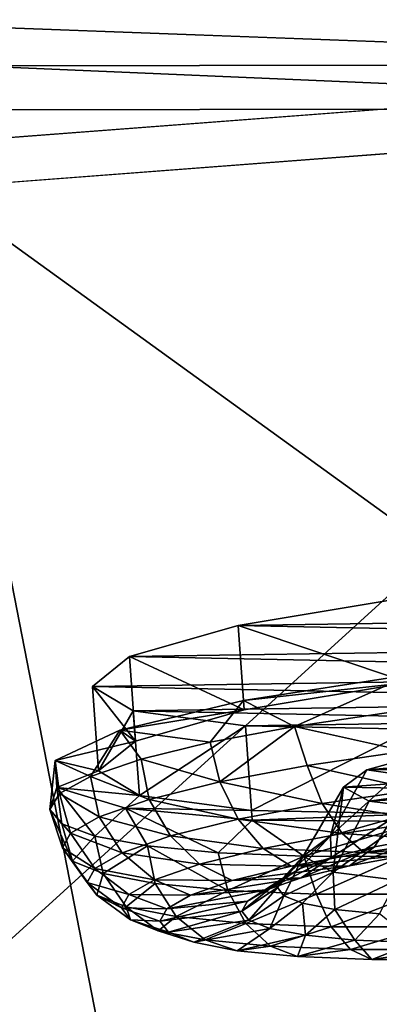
# Model space of a CAD drawing. Header units: metres. Extents: x 0 to 1501, y -1015 to 0.
# Tile 76 of 107: x 1007 to 1028, y -98 to -40. Entities that reach past the tile are written whole.
import ezdxf

# ---------------------------------------------------------------- set-up
doc = ezdxf.new("R2010")
doc.units = ezdxf.units.M

msp = doc.modelspace()

# ---------------------------------------------------------------- linework, layer by layer
at = {"layer": 'None'}
for points in [[(401.079681, -46.141403), (1063.192383, -45.303387), (0, 0)], [(0, 0), (1063.192383, -45.303387), (1500, 0)], [(1497.155151, -3, -3), (1062.936401, -42.705982, -3), (3, -3, -3)], [(1062.936401, -42.705982, -3), (399.166199, -43.825584, -3), (3, -3, -3)], [(1062.936401, -42.705982, -3), (1001.775391, -47.370544, -3), (399.166199, -43.825584, -3)], [(1060.012207, -99.620453, -406), (994.370544, -105.012535, -406), (1062.936401, -42.705982, -3)], [(994.370544, -105.012535, -406), (1001.775391, -47.370544, -3), (1062.936401, -42.705982, -3)], [(1063.192383, -45.303387), (401.079681, -46.141403), (1002.230469, -49.94701)], [(1063.192383, -45.303387), (1002.230469, -49.94701), (1068.877197, -98.073616, -377.175201)], [(1002.230469, -49.94701), (941.4776, -56.803322), (1012.442932, -102.235199, -377.175201)], [(1002.230469, -49.94701), (1012.442932, -102.235199, -377.175201), (1068.877197, -98.073616, -377.175201)], [(941.4776, -56.803322), (956.187256, -108.354591, -377.175201), (1012.442932, -102.235199, -377.175201)]]:
    msp.add_3dface(points, dxfattribs=at)
at = {"layer": 'None012311'}
for points in [[(1029.935913, -78.834084, -222.123001), (1029.578613, -73.895645, -222.818878), (1019.978638, -75.493584, -229.230713)], [(1019.978638, -75.493584, -229.230713), (1029.578613, -73.895645, -222.818878), (1071.047974, -74.746399, -250.145996)], [(1068.89502, -76.497116, -261.46524), (1019.978638, -75.493584, -229.230713), (1071.047974, -74.746399, -250.145996)], [(1020.335876, -80.432022, -228.534851), (1019.978638, -75.493584, -229.230713), (1013.61792, -77.30587, -238.826721)], [(1013.61792, -77.30587, -238.826721), (1019.978638, -75.493584, -229.230713), (1068.89502, -76.497116, -261.46524)], [(1020.335876, -80.432022, -228.534851), (1029.935913, -78.834084, -222.123001), (1019.978638, -75.493584, -229.230713)], [(1062.534302, -78.309402, -271.061249), (1013.61792, -77.30587, -238.826721), (1068.89502, -76.497116, -261.46524)], [(1013.975159, -82.244301, -238.130859), (1013.61792, -77.30587, -238.826721), (1011.464966, -79.056587, -250.145996)], [(1011.464966, -79.056587, -250.145996), (1013.61792, -77.30587, -238.826721), (1062.534302, -78.309402, -271.061249)], [(1013.975159, -82.244301, -238.130859), (1020.335876, -80.432022, -228.534851), (1013.61792, -77.30587, -238.826721)], [(1052.934326, -79.907341, -277.473114), (1011.464966, -79.056587, -250.145996), (1062.534302, -78.309402, -271.061249)], [(1020.287964, -79.869171, -224.515793), (1030.090942, -78.363602, -218.863632), (1029.935913, -78.834084, -222.123001)], [(1020.287964, -79.869171, -224.515793), (1023.272339, -81.391251, -222.100555), (1030.090942, -78.363602, -218.863632)], [(1023.272339, -81.391251, -222.100555), (1028.909668, -80.559608, -219.092667), (1030.090942, -78.363602, -218.863632)], [(1011.822205, -83.995026, -249.450119), (1011.464966, -79.056587, -250.145996), (1013.847473, -80.479218, -261.46524)], [(1011.822205, -83.995026, -249.450119), (1013.975159, -82.244301, -238.130859), (1011.464966, -79.056587, -250.145996)], [(1013.847473, -80.479218, -261.46524), (1011.464966, -79.056587, -250.145996), (1052.934326, -79.907341, -277.473114)], [(1020.335876, -80.432022, -228.534851), (1020.287964, -79.869171, -224.515793), (1029.935913, -78.834084, -222.123001)], [(1013.05719, -81.61245, -233.1754), (1020.287964, -79.869171, -224.515793), (1020.335876, -80.432022, -228.534851)], [(1013.05719, -81.61245, -233.1754), (1018.345459, -82.318047, -226.148499), (1020.287964, -79.869171, -224.515793)], [(1041.556396, -81.047668, -279.72464), (1013.847473, -80.479218, -261.46524), (1052.934326, -79.907341, -277.473114)], [(1018.345459, -82.318047, -226.148499), (1023.272339, -81.391251, -222.100555), (1020.287964, -79.869171, -224.515793)], [(1014.204773, -85.417648, -260.769379), (1011.822205, -83.995026, -249.450119), (1013.847473, -80.479218, -261.46524)], [(1013.975159, -82.244301, -238.130859), (1013.05719, -81.61245, -233.1754), (1020.335876, -80.432022, -228.534851)], [(1014.204773, -85.417648, -260.769379), (1013.847473, -80.479218, -261.46524), (1020.402771, -81.357162, -271.061249)], [(1020.402771, -81.357162, -271.061249), (1013.847473, -80.479218, -261.46524), (1041.556396, -81.047668, -279.72464)], [(1030.132813, -81.556778, -277.473114), (1020.402771, -81.357162, -271.061249), (1041.556396, -81.047668, -279.72464)], [(1028.909668, -80.559608, -219.092667), (1023.272339, -81.391251, -222.100555), (1029.762695, -82.845482, -219.093857)], [(1009.270813, -83.383156, -243.797974), (1013.05719, -81.61245, -233.1754), (1013.975159, -82.244301, -238.130859)], [(1009.270813, -83.383156, -243.797974), (1011.345886, -84.312347, -236.708298), (1013.05719, -81.61245, -233.1754)], [(1011.345886, -84.312347, -236.708298), (1014.318359, -83.304375, -231.080933), (1013.05719, -81.61245, -233.1754)], [(1013.05719, -81.61245, -233.1754), (1014.318359, -83.304375, -231.080933), (1018.345459, -82.318047, -226.148499)], [(1020.76001, -86.295601, -270.365387), (1014.204773, -85.417648, -260.769379), (1020.402771, -81.357162, -271.061249)], [(1018.910461, -84.63443, -226.218384), (1023.272339, -81.391251, -222.100555), (1018.345459, -82.318047, -226.148499)], [(1018.910461, -84.63443, -226.218384), (1024.020874, -83.679169, -222.062698), (1023.272339, -81.391251, -222.100555)], [(1020.76001, -86.295601, -270.365387), (1020.402771, -81.357162, -271.061249), (1030.132813, -81.556778, -277.473114)], [(1030.490112, -86.495216, -276.777252), (1020.76001, -86.295601, -270.365387), (1030.132813, -81.556778, -277.473114)], [(1023.272339, -81.391251, -222.100555), (1024.020874, -83.679169, -222.062698), (1029.762695, -82.845482, -219.093857)], [(1011.822205, -83.995026, -249.450119), (1009.270813, -83.383156, -243.797974), (1013.975159, -82.244301, -238.130859)], [(1014.318359, -83.304375, -231.080933), (1018.910461, -84.63443, -226.218384), (1018.345459, -82.318047, -226.148499)], [(1009.385437, -84.967735, -255.10228), (1008.976685, -86.238907, -249.164444), (1009.270813, -83.383156, -243.797974)], [(1008.976685, -86.238907, -249.164444), (1009.542236, -85.303215, -242.814362), (1009.270813, -83.383156, -243.797974)], [(1009.385437, -84.967735, -255.10228), (1009.270813, -83.383156, -243.797974), (1011.822205, -83.995026, -249.450119)], [(1009.270813, -83.383156, -243.797974), (1009.542236, -85.303215, -242.814362), (1011.345886, -84.312347, -236.708298)], [(1011.345886, -84.312347, -236.708298), (1014.776733, -85.654312, -231.334183), (1014.318359, -83.304375, -231.080933)], [(1014.776733, -85.654312, -231.334183), (1018.910461, -84.63443, -226.218384), (1014.318359, -83.304375, -231.080933)], [(1029.762695, -82.845482, -219.093857), (1024.020874, -83.679169, -222.062698), (1030.403198, -85.092819, -219.988052)], [(1025.37915, -87.777985, -241.048477), (1027.512695, -83.93367, -242.699249), (1030.610962, -83.07782, -238.216049)], [(1030.610962, -83.07782, -238.216049), (1028.996948, -86.779289, -235.818192), (1025.37915, -87.777985, -241.048477)], [(1030.610962, -83.07782, -238.216049), (1027.512695, -83.93367, -242.699249), (1034.618164, -83.342972, -242.154984)], [(1034.618164, -83.342972, -242.154984), (1027.512695, -83.93367, -242.699249), (1032.621094, -83.896004, -245.054535)], [(1024.891479, -85.893097, -222.837921), (1024.020874, -83.679169, -222.062698), (1018.910461, -84.63443, -226.218384)], [(1024.020874, -83.679169, -222.062698), (1024.891479, -85.893097, -222.837921), (1030.403198, -85.092819, -219.988052)], [(1026.151367, -84.944176, -249.171783), (1027.512695, -83.93367, -242.699249), (1025.37915, -87.777985, -241.048477)], [(1027.512695, -83.93367, -242.699249), (1026.151367, -84.944176, -249.171783), (1031.761963, -84.538307, -249.171783)], [(1027.512695, -83.93367, -242.699249), (1031.761963, -84.538307, -249.171783), (1032.621094, -83.896004, -245.054535)], [(1014.204773, -85.417648, -260.769379), (1009.385437, -84.967735, -255.10228), (1011.822205, -83.995026, -249.450119)], [(1009.542236, -85.303215, -242.814362), (1011.844666, -86.673912, -237.064835), (1011.345886, -84.312347, -236.708298)], [(1011.844666, -86.673912, -237.064835), (1014.776733, -85.654312, -231.334183), (1011.345886, -84.312347, -236.708298)], [(1026.151367, -84.944176, -249.171783), (1032.70459, -85.05027, -253.289017), (1031.761963, -84.538307, -249.171783)], [(1009.385437, -84.967735, -255.10228), (1009.671021, -87.083458, -255.514526), (1008.976685, -86.238907, -249.164444)], [(1013.387268, -86.175049, -265.724854), (1009.385437, -84.967735, -255.10228), (1014.204773, -85.417648, -260.769379)], [(1013.387268, -86.175049, -265.724854), (1011.598511, -87.804413, -261.620575), (1009.385437, -84.967735, -255.10228)], [(1011.598511, -87.804413, -261.620575), (1009.671021, -87.083458, -255.514526), (1009.385437, -84.967735, -255.10228)], [(1019.985779, -86.810074, -226.827072), (1018.910461, -84.63443, -226.218384), (1014.776733, -85.654312, -231.334183)], [(1019.985779, -86.810074, -226.827072), (1024.891479, -85.893097, -222.837921), (1018.910461, -84.63443, -226.218384)], [(1026.151367, -84.944176, -249.171783), (1023.780762, -88.962273, -248.632584), (1025.532959, -89.904182, -256.216705)], [(1023.780762, -88.962273, -248.632584), (1026.151367, -84.944176, -249.171783), (1025.37915, -87.777985, -241.048477)], [(1030.403198, -85.092819, -219.988052), (1024.891479, -85.893097, -222.837921), (1031.232666, -86.902992, -221.503128)], [(1027.643921, -85.748238, -255.644318), (1026.151367, -84.944176, -249.171783), (1025.532959, -89.904182, -256.216705)], [(1026.151367, -84.944176, -249.171783), (1027.643921, -85.748238, -255.644318), (1032.70459, -85.05027, -253.289017)], [(1027.643921, -85.748238, -255.644318), (1034.760498, -85.31012, -256.188568), (1032.70459, -85.05027, -253.289017)], [(1008.976685, -86.238907, -249.164444), (1010.180481, -87.63343, -243.019989), (1009.542236, -85.303215, -242.814362)], [(1010.180481, -87.63343, -243.019989), (1011.844666, -86.673912, -237.064835), (1009.542236, -85.303215, -242.814362)], [(1016.017761, -87.789093, -231.737839), (1014.776733, -85.654312, -231.334183), (1011.844666, -86.673912, -237.064835)], [(1020.76001, -86.295601, -270.365387), (1013.387268, -86.175049, -265.724854), (1014.204773, -85.417648, -260.769379)], [(1016.017761, -87.789093, -231.737839), (1019.985779, -86.810074, -226.827072), (1014.776733, -85.654312, -231.334183)], [(1027.643921, -85.748238, -255.644318), (1030.83313, -86.149254, -260.127502), (1034.760498, -85.31012, -256.188568)], [(1010.298523, -89.265556, -254.663544), (1009.701538, -88.488411, -248.841766), (1008.976685, -86.238907, -249.164444)], [(1009.701538, -88.488411, -248.841766), (1010.180481, -87.63343, -243.019989), (1008.976685, -86.238907, -249.164444)], [(1008.976685, -86.238907, -249.164444), (1009.671021, -87.083458, -255.514526), (1010.298523, -89.265556, -254.663544)], [(1013.387268, -86.175049, -265.724854), (1014.68512, -88.374077, -267.247955), (1011.598511, -87.804413, -261.620575)], [(1020.79364, -86.859489, -274.38446), (1013.387268, -86.175049, -265.724854), (1020.76001, -86.295601, -270.365387)], [(1020.79364, -86.859489, -274.38446), (1018.812195, -88.770546, -272.180389), (1013.387268, -86.175049, -265.724854)], [(1018.812195, -88.770546, -272.180389), (1014.68512, -88.374077, -267.247955), (1013.387268, -86.175049, -265.724854)], [(1026.057373, -87.654434, -224.179062), (1024.891479, -85.893097, -222.837921), (1019.985779, -86.810074, -226.827072)], [(1024.891479, -85.893097, -222.837921), (1026.057373, -87.654434, -224.179062), (1031.232666, -86.902992, -221.503128)], [(1027.643921, -85.748238, -255.644318), (1025.532959, -89.904182, -256.216705), (1030.83313, -86.149254, -260.127502)], [(1025.532959, -89.904182, -256.216705), (1029.256714, -90.371788, -261.446991), (1030.83313, -86.149254, -260.127502)], [(1011.844666, -86.673912, -237.064835), (1010.180481, -87.63343, -243.019989), (1013.203125, -88.76783, -237.238846)], [(1013.203125, -88.76783, -237.238846), (1016.017761, -87.789093, -231.737839), (1011.844666, -86.673912, -237.064835)], [(1021.451111, -88.515442, -227.924744), (1019.985779, -86.810074, -226.827072), (1016.017761, -87.789093, -231.737839)], [(1021.451111, -88.515442, -227.924744), (1026.057373, -87.654434, -224.179062), (1019.985779, -86.810074, -226.827072)], [(1030.490112, -86.495216, -276.777252), (1020.79364, -86.859489, -274.38446), (1020.76001, -86.295601, -270.365387)], [(1030.711182, -86.938492, -280.036621), (1020.79364, -86.859489, -274.38446), (1030.490112, -86.495216, -276.777252)], [(1025.37915, -87.777985, -241.048477), (1028.996948, -86.779289, -235.818192), (1025.41333, -89.05497, -237.591705)], [(1028.996948, -86.779289, -235.818192), (1027.962891, -88.425941, -234.436462), (1025.41333, -89.05497, -237.591705)], [(1027.962891, -88.425941, -234.436462), (1028.996948, -86.779289, -235.818192), (1031.114868, -87.836777, -231.873367)], [(1010.298523, -89.265556, -254.663544), (1009.671021, -87.083458, -255.514526), (1011.598511, -87.804413, -261.620575)], [(1023.821167, -88.978584, -276.228333), (1018.812195, -88.770546, -272.180389), (1020.79364, -86.859489, -274.38446)], [(1030.711182, -86.938492, -280.036621), (1023.821167, -88.978584, -276.228333), (1020.79364, -86.859489, -274.38446)], [(1029.519531, -88.990204, -279.236237), (1023.821167, -88.978584, -276.228333), (1030.711182, -86.938492, -280.036621)], [(1031.232666, -86.902992, -221.503128), (1026.057373, -87.654434, -224.179062), (1032.124878, -88.058434, -223.389542)], [(1011.605652, -89.688889, -242.955338), (1010.180481, -87.63343, -243.019989), (1009.701538, -88.488411, -248.841766)], [(1010.180481, -87.63343, -243.019989), (1011.605652, -89.688889, -242.955338), (1013.203125, -88.76783, -237.238846)], [(1012.083496, -89.975563, -260.618713), (1010.298523, -89.265556, -254.663544), (1011.598511, -87.804413, -261.620575)], [(1011.598511, -87.804413, -261.620575), (1014.68512, -88.374077, -267.247955), (1012.083496, -89.975563, -260.618713)], [(1017.72522, -89.434708, -232.535812), (1016.017761, -87.789093, -231.737839), (1013.203125, -88.76783, -237.238846)], [(1017.72522, -89.434708, -232.535812), (1021.451111, -88.515442, -227.924744), (1016.017761, -87.789093, -231.737839)], [(1027.339111, -88.753334, -225.86412), (1026.057373, -87.654434, -224.179062), (1021.451111, -88.515442, -227.924744)], [(1023.780762, -88.962273, -248.632584), (1025.37915, -87.777985, -241.048477), (1022.578552, -90.27562, -244.799088)], [(1022.578552, -90.27562, -244.799088), (1025.37915, -87.777985, -241.048477), (1023.60498, -89.68383, -241.12616)], [(1025.37915, -87.777985, -241.048477), (1025.41333, -89.05497, -237.591705), (1023.60498, -89.68383, -241.12616)], [(1026.057373, -87.654434, -224.179062), (1027.339111, -88.753334, -225.86412), (1032.124878, -88.058434, -223.389542)], [(1027.962891, -88.425941, -234.436462), (1031.114868, -87.836777, -231.873367), (1026.498535, -89.537872, -232.739532)], [(1031.114868, -87.836777, -231.873367), (1029.995117, -88.884277, -229.896179), (1026.498535, -89.537872, -232.739532)], [(1011.145935, -90.509613, -248.543808), (1009.701538, -88.488411, -248.841766), (1010.298523, -89.265556, -254.663544)], [(1011.145935, -90.509613, -248.543808), (1011.605652, -89.688889, -242.955338), (1009.701538, -88.488411, -248.841766)], [(1014.68512, -88.374077, -267.247955), (1015.131775, -90.562553, -266.349365), (1012.083496, -89.975563, -260.618713)], [(1015.131775, -90.562553, -266.349365), (1014.68512, -88.374077, -267.247955), (1019.369263, -90.976868, -271.465149)], [(1014.68512, -88.374077, -267.247955), (1018.812195, -88.770546, -272.180389), (1019.369263, -90.976868, -271.465149)], [(1023.079407, -89.549553, -229.327957), (1021.451111, -88.515442, -227.924744), (1017.72522, -89.434708, -232.535812)], [(1023.079407, -89.549553, -229.327957), (1027.339111, -88.753334, -225.86412), (1021.451111, -88.515442, -227.924744)], [(1025.41333, -89.05497, -237.591705), (1027.962891, -88.425941, -234.436462), (1023.670227, -90.235687, -236.239792)], [(1027.962891, -88.425941, -234.436462), (1026.498535, -89.537872, -232.739532), (1023.670227, -90.235687, -236.239792)], [(1032.124878, -88.058434, -223.389542), (1027.339111, -88.753334, -225.86412), (1033.923706, -88.313858, -227.864883)], [(1027.339111, -88.753334, -225.86412), (1029.995117, -88.884277, -229.896179), (1033.923706, -88.313858, -227.864883)], [(1013.203125, -88.76783, -237.238846), (1011.605652, -89.688889, -242.955338), (1015.082397, -90.353714, -237.70108)], [(1015.082397, -90.353714, -237.70108), (1017.72522, -89.434708, -232.535812), (1013.203125, -88.76783, -237.238846)], [(1019.369263, -90.976868, -271.465149), (1018.812195, -88.770546, -272.180389), (1023.821167, -88.978584, -276.228333)], [(1024.563965, -91.186661, -275.62085), (1019.369263, -90.976868, -271.465149), (1023.821167, -88.978584, -276.228333)], [(1023.60498, -89.68383, -241.12616), (1025.41333, -89.05497, -237.591705), (1021.664063, -90.933304, -240.160751)], [(1025.41333, -89.05497, -237.591705), (1023.670227, -90.235687, -236.239792), (1021.664063, -90.933304, -240.160751)], [(1023.780762, -88.962273, -248.632584), (1022.283142, -90.80294, -248.389755), (1022.651367, -91.282257, -251.980423)], [(1022.283142, -90.80294, -248.389755), (1023.780762, -88.962273, -248.632584), (1022.578552, -90.27562, -244.799088)], [(1025.532959, -89.904182, -256.216705), (1023.780762, -88.962273, -248.632584), (1022.651367, -91.282257, -251.980423)], [(1029.995117, -88.884277, -229.896179), (1027.339111, -88.753334, -225.86412), (1023.079407, -89.549553, -229.327957)], [(1026.498535, -89.537872, -232.739532), (1029.995117, -88.884277, -229.896179), (1023.079407, -89.549553, -229.327957)], [(1024.563965, -91.186661, -275.62085), (1023.821167, -88.978584, -276.228333), (1029.519531, -88.990204, -279.236237)], [(1030.365967, -91.18528, -278.589691), (1024.563965, -91.186661, -275.62085), (1029.519531, -88.990204, -279.236237)], [(1011.718994, -91.255615, -254.132278), (1010.298523, -89.265556, -254.663544), (1012.083496, -89.975563, -260.618713)], [(1011.718994, -91.255615, -254.132278), (1011.145935, -90.509613, -248.543808), (1010.298523, -89.265556, -254.663544)], [(1013.582397, -91.218559, -243.06868), (1011.605652, -89.688889, -242.955338), (1011.145935, -90.509613, -248.543808)], [(1011.605652, -89.688889, -242.955338), (1013.582397, -91.218559, -243.06868), (1015.082397, -90.353714, -237.70108)], [(1019.63385, -90.399643, -233.592056), (1017.72522, -89.434708, -232.535812), (1015.082397, -90.353714, -237.70108)], [(1019.63385, -90.399643, -233.592056), (1023.079407, -89.549553, -229.327957), (1017.72522, -89.434708, -232.535812)], [(1023.670227, -90.235687, -236.239792), (1026.498535, -89.537872, -232.739532), (1019.63385, -90.399643, -233.592056)], [(1026.498535, -89.537872, -232.739532), (1023.079407, -89.549553, -229.327957), (1019.63385, -90.399643, -233.592056)], [(1020.525452, -91.589806, -244.235306), (1022.578552, -90.27562, -244.799088), (1023.60498, -89.68383, -241.12616)], [(1021.664063, -90.933304, -240.160751), (1020.525452, -91.589806, -244.235306), (1023.60498, -89.68383, -241.12616)], [(1013.432434, -91.937164, -259.848755), (1011.718994, -91.255615, -254.132278), (1012.083496, -89.975563, -260.618713)], [(1012.083496, -89.975563, -260.618713), (1015.131775, -90.562553, -266.349365), (1013.432434, -91.937164, -259.848755)], [(1021.664063, -90.933304, -240.160751), (1023.670227, -90.235687, -236.239792), (1017.189941, -91.249504, -238.368652)], [(1023.670227, -90.235687, -236.239792), (1019.63385, -90.399643, -233.592056), (1017.189941, -91.249504, -238.368652)], [(1020.197754, -92.174789, -248.218597), (1022.578552, -90.27562, -244.799088), (1020.525452, -91.589806, -244.235306)], [(1020.197754, -92.174789, -248.218597), (1022.283142, -90.80294, -248.389755), (1022.578552, -90.27562, -244.799088)], [(1025.532959, -89.904182, -256.216705), (1022.651367, -91.282257, -251.980423), (1023.752258, -91.720169, -255.653336)], [(1025.632324, -92.082199, -259.187805), (1025.532959, -89.904182, -256.216705), (1023.752258, -91.720169, -255.653336)], [(1029.256714, -90.371788, -261.446991), (1025.532959, -89.904182, -256.216705), (1025.632324, -92.082199, -259.187805)], [(1013.150696, -91.989189, -248.316071), (1011.145935, -90.509613, -248.543808), (1011.718994, -91.255615, -254.132278)], [(1013.150696, -91.989189, -248.316071), (1013.582397, -91.218559, -243.06868), (1011.145935, -90.509613, -248.543808)], [(1015.131775, -90.562553, -266.349365), (1016.358582, -92.500626, -265.349762), (1013.432434, -91.937164, -259.848755)], [(1015.082397, -90.353714, -237.70108), (1013.582397, -91.218559, -243.06868), (1017.189941, -91.249504, -238.368652)], [(1017.189941, -91.249504, -238.368652), (1019.63385, -90.399643, -233.592056), (1015.082397, -90.353714, -237.70108)], [(1016.358582, -92.500626, -265.349762), (1015.131775, -90.562553, -266.349365), (1019.369263, -90.976868, -271.465149)], [(1022.283142, -90.80294, -248.389755), (1020.197754, -92.174789, -248.218597), (1020.606201, -92.70652, -252.201904)], [(1022.651367, -91.282257, -251.980423), (1022.283142, -90.80294, -248.389755), (1020.606201, -92.70652, -252.201904)], [(1028.24585, -92.337738, -262.343048), (1029.256714, -90.371788, -261.446991), (1025.632324, -92.082199, -259.187805)], [(1013.688843, -92.689659, -253.563477), (1011.718994, -91.255615, -254.132278), (1013.432434, -91.937164, -259.848755)], [(1013.688843, -92.689659, -253.563477), (1013.150696, -91.989189, -248.316071), (1011.718994, -91.255615, -254.132278)], [(1015.802795, -92.049271, -243.332367), (1013.582397, -91.218559, -243.06868), (1013.150696, -91.989189, -248.316071)], [(1013.582397, -91.218559, -243.06868), (1015.802795, -92.049271, -243.332367), (1017.189941, -91.249504, -238.368652)], [(1017.189941, -91.249504, -238.368652), (1015.802795, -92.049271, -243.332367), (1021.664063, -90.933304, -240.160751)], [(1015.802795, -92.049271, -243.332367), (1020.525452, -91.589806, -244.235306), (1021.664063, -90.933304, -240.160751)], [(1020.426208, -92.898346, -270.260529), (1016.358582, -92.500626, -265.349762), (1019.369263, -90.976868, -271.465149)], [(1020.426208, -92.898346, -270.260529), (1019.369263, -90.976868, -271.465149), (1024.563965, -91.186661, -275.62085)], [(1025.41272, -93.099724, -274.249695), (1020.426208, -92.898346, -270.260529), (1024.563965, -91.186661, -275.62085)], [(1022.651367, -91.282257, -251.980423), (1020.606201, -92.70652, -252.201904), (1021.827515, -93.192314, -256.276459)], [(1023.752258, -91.720169, -255.653336), (1022.651367, -91.282257, -251.980423), (1021.827515, -93.192314, -256.276459)], [(1025.41272, -93.099724, -274.249695), (1024.563965, -91.186661, -275.62085), (1030.365967, -91.18528, -278.589691)], [(1030.9823, -93.098396, -277.099548), (1025.41272, -93.099724, -274.249695), (1030.365967, -91.18528, -278.589691)], [(1015.403625, -92.761909, -248.184921), (1013.150696, -91.989189, -248.316071), (1013.688843, -92.689659, -253.563477)], [(1015.403625, -92.761909, -248.184921), (1015.802795, -92.049271, -243.332367), (1013.150696, -91.989189, -248.316071)], [(1015.297668, -93.32962, -258.931091), (1013.688843, -92.689659, -253.563477), (1013.432434, -91.937164, -259.848755)], [(1013.432434, -91.937164, -259.848755), (1016.358582, -92.500626, -265.349762), (1015.297668, -93.32962, -258.931091)], [(1015.403625, -92.761909, -248.184921), (1020.197754, -92.174789, -248.218597), (1020.525452, -91.589806, -244.235306)], [(1015.802795, -92.049271, -243.332367), (1015.403625, -92.761909, -248.184921), (1020.525452, -91.589806, -244.235306)], [(1021.827515, -93.192314, -256.276459), (1023.913147, -93.593933, -260.197418), (1023.752258, -91.720169, -255.653336)], [(1023.913147, -93.593933, -260.197418), (1025.632324, -92.082199, -259.187805), (1023.752258, -91.720169, -255.653336)], [(1016.358582, -92.500626, -265.349762), (1018.045227, -93.858688, -264.096344), (1015.297668, -93.32962, -258.931091)], [(1020.197754, -92.174789, -248.218597), (1015.403625, -92.761909, -248.184921), (1015.901245, -93.409676, -253.03746)], [(1020.606201, -92.70652, -252.201904), (1020.197754, -92.174789, -248.218597), (1015.901245, -93.409676, -253.03746)], [(1018.045227, -93.858688, -264.096344), (1016.358582, -92.500626, -265.349762), (1020.426208, -92.898346, -270.260529)], [(1025.632324, -92.082199, -259.187805), (1023.913147, -93.593933, -260.197418), (1026.8125, -93.877411, -263.697662)], [(1028.24585, -92.337738, -262.343048), (1025.632324, -92.082199, -259.187805), (1026.8125, -93.877411, -263.697662)], [(1028.24585, -92.337738, -262.343048), (1026.8125, -93.877411, -263.697662), (1030.366699, -94.02095, -266.541016)], [(1015.901245, -93.409676, -253.03746), (1013.688843, -92.689659, -253.563477), (1015.297668, -93.32962, -258.931091)], [(1015.901245, -93.409676, -253.03746), (1015.403625, -92.761909, -248.184921), (1013.688843, -92.689659, -253.563477)], [(1020.606201, -92.70652, -252.201904), (1015.901245, -93.409676, -253.03746), (1017.388977, -94.00148, -258.00119)], [(1021.827515, -93.192314, -256.276459), (1020.606201, -92.70652, -252.201904), (1017.388977, -94.00148, -258.00119)], [(1021.864624, -94.232132, -268.707397), (1018.045227, -93.858688, -264.096344), (1020.426208, -92.898346, -270.260529)], [(1021.864624, -94.232132, -268.707397), (1020.426208, -92.898346, -270.260529), (1025.41272, -93.099724, -274.249695)], [(1026.546875, -94.421227, -272.453094), (1021.864624, -94.232132, -268.707397), (1025.41272, -93.099724, -274.249695)], [(1026.546875, -94.421227, -272.453094), (1025.41272, -93.099724, -274.249695), (1030.9823, -93.098396, -277.099548)], [(1031.776367, -94.419983, -275.129028), (1026.546875, -94.421227, -272.453094), (1030.9823, -93.098396, -277.099548)], [(1017.388977, -94.00148, -258.00119), (1015.901245, -93.409676, -253.03746), (1015.297668, -93.32962, -258.931091)], [(1015.297668, -93.32962, -258.931091), (1018.045227, -93.858688, -264.096344), (1017.388977, -94.00148, -258.00119)], [(1017.388977, -94.00148, -258.00119), (1019.92981, -94.490738, -262.777771), (1021.827515, -93.192314, -256.276459)], [(1019.92981, -94.490738, -262.777771), (1023.913147, -93.593933, -260.197418), (1021.827515, -93.192314, -256.276459)], [(1023.913147, -93.593933, -260.197418), (1019.92981, -94.490738, -262.777771), (1023.461853, -94.836082, -267.04187)], [(1026.8125, -93.877411, -263.697662), (1023.913147, -93.593933, -260.197418), (1023.461853, -94.836082, -267.04187)], [(1018.045227, -93.858688, -264.096344), (1019.92981, -94.490738, -262.777771), (1017.388977, -94.00148, -258.00119)], [(1019.92981, -94.490738, -262.777771), (1018.045227, -93.858688, -264.096344), (1021.864624, -94.232132, -268.707397)], [(1023.461853, -94.836082, -267.04187), (1019.92981, -94.490738, -262.777771), (1021.864624, -94.232132, -268.707397)], [(1023.461853, -94.836082, -267.04187), (1021.864624, -94.232132, -268.707397), (1026.546875, -94.421227, -272.453094)], [(1026.8125, -93.877411, -263.697662), (1023.461853, -94.836082, -267.04187), (1027.791748, -95.010948, -270.505707)], [(1030.366699, -94.02095, -266.541016), (1026.8125, -93.877411, -263.697662), (1027.791748, -95.010948, -270.505707)], [(1030.366699, -94.02095, -266.541016), (1027.791748, -95.010948, -270.505707), (1032.627808, -95.009796, -272.980286)], [(1027.791748, -95.010948, -270.505707), (1023.461853, -94.836082, -267.04187), (1026.546875, -94.421227, -272.453094)], [(1027.791748, -95.010948, -270.505707), (1026.546875, -94.421227, -272.453094), (1031.776367, -94.419983, -275.129028)], [(1032.627808, -95.009796, -272.980286), (1027.791748, -95.010948, -270.505707), (1031.776367, -94.419983, -275.129028)]]:
    msp.add_3dface(points, dxfattribs=at)

doc.saveas('drawing.dxf')
